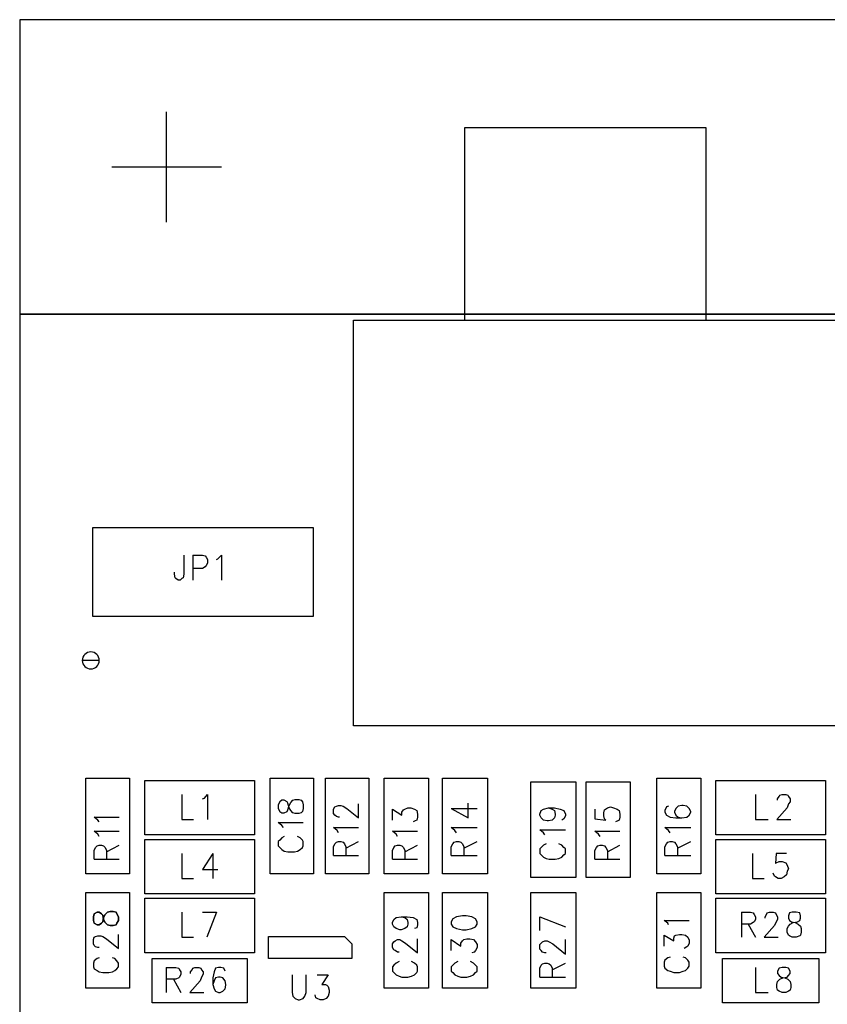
# Model space of a CAD drawing. Extents: x 11.9 to 28.1, y 10.8 to 21.2.
# Tile 32 of 56: x 15.2 to 16.3, y 17.8 to 19.1. Entities that reach past the tile are written whole.
import ezdxf

# ---------------------------------------------------------------- set-up
doc = ezdxf.new("R2010")
doc.units = 0
doc.layers.add('ASSYDWGTOP_pho', color=1, linetype='CONTINUOUS')

msp = doc.modelspace()

# ---------------------------------------------------------------- linework, layer by layer
at = {"layer": 'ASSYDWGTOP_pho'}
for points in [[(20.192, 19.136), (15.193, 19.136)], [(15.193, 19.136), (15.193, 18.736)], [(15.392, 19.011), (15.392, 18.861)], [(16.125, 18.989), (15.797, 18.989)], [(15.797, 18.989), (15.797, 18.728)], [(16.125, 18.728), (16.125, 18.989)], [(15.318, 18.936), (15.467, 18.936)], [(19.792, 18.736), (15.193, 18.736)], [(15.193, 18.736), (15.193, 13.986)], [(15.193, 18.736), (20.192, 18.736)], [(15.646, 18.728), (17.354, 18.728)], [(15.646, 18.177), (15.646, 18.728)], [(15.797, 18.728), (16.125, 18.728)], [(15.292, 18.446), (15.292, 18.326)], [(15.592, 18.446), (15.292, 18.446)], [(15.592, 18.326), (15.592, 18.446)], [(15.416, 18.409), (15.416, 18.383)], [(15.428, 18.409), (15.428, 18.375)], [(15.428, 18.409), (15.441, 18.409)], [(15.441, 18.409), (15.445, 18.408)], [(15.445, 18.408), (15.446, 18.406)], [(15.446, 18.406), (15.448, 18.403)], [(15.448, 18.398), (15.446, 18.395)], [(15.448, 18.403), (15.448, 18.398)], [(15.46, 18.403), (15.462, 18.404)], [(15.462, 18.404), (15.467, 18.409)], [(15.467, 18.409), (15.467, 18.375)], [(15.403, 18.383), (15.403, 18.386)], [(15.441, 18.391), (15.428, 18.391)], [(15.445, 18.393), (15.441, 18.391)], [(15.446, 18.395), (15.445, 18.393)], [(15.404, 18.378), (15.403, 18.383)], [(15.405, 18.377), (15.404, 18.378)], [(15.408, 18.375), (15.405, 18.377)], [(15.411, 18.375), (15.408, 18.375)], [(15.413, 18.377), (15.411, 18.375)], [(15.415, 18.378), (15.413, 18.377)], [(15.416, 18.383), (15.415, 18.378)], [(15.292, 18.326), (15.592, 18.326)], [(17.354, 18.177), (15.646, 18.177)], [(15.283, 17.976), (15.283, 18.106)], [(15.283, 18.106), (15.342, 18.106)], [(15.342, 18.106), (15.342, 17.976)], [(15.363, 18.103), (15.512, 18.103)], [(15.363, 18.029), (15.363, 18.103)], [(15.512, 18.103), (15.512, 18.029)], [(15.533, 17.976), (15.533, 18.106)], [(15.533, 18.106), (15.592, 18.106)], [(15.592, 18.106), (15.592, 17.976)], [(15.608, 17.976), (15.608, 18.106)], [(15.608, 18.106), (15.667, 18.106)], [(15.667, 18.106), (15.667, 17.976)], [(15.688, 17.976), (15.688, 18.106)], [(15.688, 18.106), (15.748, 18.106)], [(15.748, 18.106), (15.748, 17.976)], [(15.767, 17.976), (15.767, 18.106)], [(15.767, 18.106), (15.828, 18.106)], [(15.828, 18.106), (15.828, 17.976)], [(16.058, 17.976), (16.058, 18.106)], [(16.058, 18.106), (16.118, 18.106)], [(16.118, 18.106), (16.118, 17.976)], [(16.138, 18.103), (16.287, 18.103)], [(16.138, 18.029), (16.138, 18.103)], [(16.287, 18.103), (16.287, 18.029)], [(15.887, 17.971), (15.887, 18.101)], [(15.887, 18.101), (15.948, 18.101)], [(15.948, 18.101), (15.948, 17.971)], [(15.962, 17.971), (15.962, 18.101)], [(15.962, 18.101), (16.022, 18.101)], [(16.022, 18.101), (16.022, 17.971)], [(15.413, 18.084), (15.413, 18.05)], [(15.441, 18.078), (15.444, 18.079)], [(15.444, 18.079), (15.448, 18.084)], [(15.448, 18.084), (15.448, 18.05)], [(15.564, 18.076), (15.567, 18.077)], [(15.567, 18.077), (15.572, 18.077)], [(15.572, 18.077), (15.575, 18.076)], [(16.192, 18.084), (16.192, 18.05)], [(16.222, 18.078), (16.224, 18.081)], [(16.222, 18.076), (16.222, 18.078)], [(16.224, 18.081), (16.225, 18.083)], [(16.225, 18.083), (16.228, 18.084)], [(16.228, 18.084), (16.233, 18.084)], [(16.233, 18.084), (16.236, 18.083)], [(16.236, 18.083), (16.237, 18.081)], [(16.237, 18.081), (16.239, 18.078)], [(16.239, 18.078), (16.239, 18.074)], [(15.546, 18.074), (15.544, 18.07)], [(15.544, 18.07), (15.544, 18.065)], [(15.544, 18.065), (15.546, 18.061)], [(15.549, 18.076), (15.546, 18.074)], [(15.552, 18.076), (15.549, 18.076)], [(15.556, 18.074), (15.552, 18.076)], [(15.557, 18.072), (15.556, 18.074)], [(15.556, 18.061), (15.557, 18.063)], [(15.559, 18.066), (15.557, 18.072)], [(15.557, 18.063), (15.559, 18.069)], [(15.559, 18.069), (15.561, 18.073)], [(15.561, 18.062), (15.559, 18.066)], [(15.561, 18.073), (15.564, 18.076)], [(15.575, 18.076), (15.577, 18.074)], [(15.577, 18.074), (15.578, 18.07)], [(15.578, 18.065), (15.577, 18.061)], [(15.578, 18.07), (15.578, 18.065)], [(15.619, 18.064), (15.621, 18.067)], [(15.619, 18.058), (15.619, 18.064)], [(15.621, 18.067), (15.623, 18.068)], [(15.623, 18.068), (15.626, 18.069)], [(15.626, 18.069), (15.629, 18.069)], [(15.629, 18.069), (15.632, 18.068)], [(15.632, 18.068), (15.637, 18.065)], [(15.637, 18.065), (15.653, 18.052)], [(15.653, 18.052), (15.653, 18.071)], [(15.699, 18.049), (15.699, 18.064)], [(15.699, 18.064), (15.712, 18.056)], [(15.712, 18.06), (15.714, 18.063)], [(15.714, 18.063), (15.716, 18.064)], [(15.716, 18.064), (15.72, 18.066)], [(15.72, 18.066), (15.724, 18.066)], [(15.724, 18.066), (15.729, 18.064)], [(15.729, 18.064), (15.732, 18.062)], [(15.779, 18.065), (15.802, 18.052)], [(15.779, 18.065), (15.814, 18.065)], [(15.802, 18.052), (15.802, 18.072)], [(15.901, 18.062), (15.904, 18.064)], [(15.904, 18.064), (15.911, 18.066)], [(15.911, 18.066), (15.916, 18.064)], [(15.911, 18.066), (15.919, 18.066)], [(15.916, 18.064), (15.919, 18.062)], [(15.919, 18.066), (15.927, 18.064)], [(15.927, 18.064), (15.932, 18.062)], [(15.974, 18.064), (15.974, 18.051)], [(15.986, 18.059), (15.987, 18.063)], [(15.987, 18.063), (15.991, 18.066)], [(15.991, 18.066), (15.995, 18.067)], [(15.995, 18.067), (15.999, 18.066)], [(15.999, 18.066), (16.004, 18.064)], [(16.004, 18.064), (16.007, 18.062)], [(16.071, 18.067), (16.069, 18.062)], [(16.074, 18.068), (16.071, 18.067)], [(16.084, 18.065), (16.082, 18.061)], [(16.087, 18.068), (16.084, 18.065)], [(16.092, 18.069), (16.087, 18.068)], [(16.094, 18.069), (16.092, 18.069)], [(16.099, 18.068), (16.094, 18.069)], [(16.102, 18.065), (16.099, 18.068)], [(16.104, 18.061), (16.102, 18.065)], [(16.235, 18.066), (16.221, 18.05)], [(16.237, 18.071), (16.235, 18.066)], [(16.239, 18.074), (16.237, 18.071)], [(15.299, 18.049), (15.294, 18.053)], [(15.294, 18.053), (15.328, 18.053)], [(15.413, 18.05), (15.429, 18.05)], [(15.546, 18.061), (15.549, 18.059)], [(15.549, 18.059), (15.552, 18.059)], [(15.552, 18.059), (15.556, 18.061)], [(15.564, 18.059), (15.561, 18.062)], [(15.567, 18.058), (15.564, 18.059)], [(15.572, 18.058), (15.567, 18.058)], [(15.575, 18.059), (15.572, 18.058)], [(15.577, 18.061), (15.575, 18.059)], [(15.621, 18.056), (15.619, 18.058)], [(15.623, 18.054), (15.621, 18.056)], [(15.626, 18.053), (15.623, 18.054)], [(15.627, 18.053), (15.626, 18.053)], [(15.712, 18.056), (15.712, 18.06)], [(15.732, 18.062), (15.733, 18.057)], [(15.733, 18.053), (15.732, 18.049)], [(15.733, 18.057), (15.733, 18.053)], [(15.899, 18.057), (15.901, 18.062)], [(15.899, 18.056), (15.899, 18.057)], [(15.901, 18.052), (15.899, 18.056)], [(15.904, 18.049), (15.901, 18.052)], [(15.919, 18.052), (15.916, 18.049)], [(15.919, 18.062), (15.92, 18.057)], [(15.92, 18.056), (15.919, 18.052)], [(15.92, 18.057), (15.92, 18.056)], [(15.932, 18.051), (15.929, 18.049)], [(15.932, 18.062), (15.934, 18.057)], [(15.934, 18.055), (15.932, 18.051)], [(15.934, 18.057), (15.934, 18.055)], [(15.974, 18.051), (15.989, 18.049)], [(15.986, 18.055), (15.986, 18.059)], [(15.987, 18.051), (15.986, 18.055)], [(15.989, 18.049), (15.987, 18.051)], [(16.007, 18.062), (16.008, 18.057)], [(16.008, 18.053), (16.007, 18.049)], [(16.008, 18.057), (16.008, 18.053)], [(16.069, 18.062), (16.069, 18.06)], [(16.069, 18.06), (16.071, 18.056)], [(16.071, 18.056), (16.076, 18.053)], [(16.076, 18.053), (16.084, 18.052)], [(16.082, 18.061), (16.082, 18.06)], [(16.082, 18.06), (16.084, 18.056)], [(16.084, 18.056), (16.087, 18.053)], [(16.084, 18.052), (16.092, 18.052)], [(16.087, 18.053), (16.092, 18.052)], [(16.092, 18.052), (16.099, 18.053)], [(16.099, 18.053), (16.102, 18.056)], [(16.102, 18.056), (16.104, 18.06)], [(16.104, 18.06), (16.104, 18.061)], [(16.192, 18.05), (16.209, 18.05)], [(16.221, 18.05), (16.24, 18.05)], [(15.301, 18.047), (15.299, 18.049)], [(15.549, 18.042), (15.544, 18.046)], [(15.544, 18.046), (15.578, 18.046)], [(15.551, 18.039), (15.549, 18.042)], [(15.624, 18.035), (15.619, 18.039)], [(15.619, 18.039), (15.653, 18.039)], [(15.73, 18.048), (15.727, 18.047)], [(15.732, 18.049), (15.73, 18.048)], [(15.784, 18.035), (15.779, 18.039)], [(15.779, 18.039), (15.814, 18.039)], [(15.909, 18.048), (15.904, 18.049)], [(15.911, 18.048), (15.909, 18.048)], [(15.916, 18.049), (15.911, 18.048)], [(16.005, 18.048), (16.002, 18.047)], [(16.007, 18.049), (16.005, 18.048)], [(16.074, 18.035), (16.069, 18.039)], [(16.069, 18.039), (16.104, 18.039)], [(15.299, 18.03), (15.294, 18.034)], [(15.294, 18.034), (15.328, 18.034)], [(15.301, 18.027), (15.299, 18.03)], [(15.512, 18.029), (15.363, 18.029)], [(15.363, 17.949), (15.363, 18.023)], [(15.363, 18.023), (15.512, 18.023)], [(15.512, 18.023), (15.512, 17.949)], [(15.549, 18.025), (15.546, 18.022)], [(15.552, 18.027), (15.549, 18.025)], [(15.574, 18.025), (15.57, 18.027)], [(15.577, 18.022), (15.574, 18.025)], [(15.626, 18.032), (15.624, 18.035)], [(15.704, 18.03), (15.699, 18.034)], [(15.699, 18.034), (15.733, 18.034)], [(15.706, 18.027), (15.704, 18.03)], [(15.786, 18.032), (15.784, 18.035)], [(15.904, 18.032), (15.899, 18.036)], [(15.899, 18.036), (15.934, 18.036)], [(15.906, 18.029), (15.904, 18.032)], [(15.979, 18.03), (15.974, 18.034)], [(15.974, 18.034), (16.008, 18.034)], [(15.981, 18.027), (15.979, 18.03)], [(16.076, 18.032), (16.074, 18.035)], [(16.287, 18.029), (16.138, 18.029)], [(16.138, 17.949), (16.138, 18.023)], [(16.138, 18.023), (16.287, 18.023)], [(16.287, 18.023), (16.287, 17.949)], [(15.294, 18.008), (15.296, 18.012)], [(15.296, 18.012), (15.298, 18.014)], [(15.298, 18.014), (15.301, 18.015)], [(15.301, 18.015), (15.304, 18.015)], [(15.304, 18.015), (15.307, 18.014)], [(15.307, 18.014), (15.309, 18.012)], [(15.309, 18.012), (15.311, 18.008)], [(15.311, 18.006), (15.328, 18.015)], [(15.546, 18.022), (15.544, 18.02)], [(15.544, 18.02), (15.544, 18.014)], [(15.544, 18.014), (15.546, 18.012)], [(15.546, 18.012), (15.549, 18.009)], [(15.574, 18.009), (15.577, 18.012)], [(15.578, 18.02), (15.577, 18.022)], [(15.577, 18.012), (15.578, 18.014)], [(15.578, 18.014), (15.578, 18.02)], [(15.619, 18.013), (15.621, 18.017)], [(15.619, 18.001), (15.619, 18.013)], [(15.621, 18.017), (15.623, 18.019)], [(15.623, 18.019), (15.626, 18.02)], [(15.626, 18.02), (15.629, 18.02)], [(15.629, 18.02), (15.632, 18.019)], [(15.632, 18.019), (15.634, 18.017)], [(15.634, 18.017), (15.636, 18.013)], [(15.636, 18.011), (15.653, 18.02)], [(15.636, 18.013), (15.636, 18.001)], [(15.699, 18.008), (15.701, 18.012)], [(15.701, 18.012), (15.703, 18.014)], [(15.703, 18.014), (15.706, 18.015)], [(15.706, 18.015), (15.709, 18.015)], [(15.709, 18.015), (15.712, 18.014)], [(15.712, 18.014), (15.714, 18.012)], [(15.714, 18.012), (15.716, 18.008)], [(15.716, 18.006), (15.733, 18.015)], [(15.779, 18.013), (15.781, 18.017)], [(15.779, 18.001), (15.779, 18.013)], [(15.781, 18.017), (15.783, 18.019)], [(15.783, 18.019), (15.786, 18.02)], [(15.786, 18.02), (15.789, 18.02)], [(15.789, 18.02), (15.792, 18.019)], [(15.792, 18.019), (15.794, 18.017)], [(15.794, 18.017), (15.796, 18.013)], [(15.796, 18.011), (15.814, 18.02)], [(15.796, 18.013), (15.796, 18.001)], [(15.901, 18.012), (15.899, 18.01)], [(15.899, 18.01), (15.899, 18.004)], [(15.904, 18.015), (15.901, 18.012)], [(15.908, 18.017), (15.904, 18.015)], [(15.929, 18.015), (15.925, 18.017)], [(15.932, 18.012), (15.929, 18.015)], [(15.934, 18.01), (15.932, 18.012)], [(15.934, 18.004), (15.934, 18.01)], [(15.974, 18.008), (15.976, 18.012)], [(15.976, 18.012), (15.978, 18.014)], [(15.978, 18.014), (15.981, 18.015)], [(15.981, 18.015), (15.984, 18.015)], [(15.984, 18.015), (15.987, 18.014)], [(15.987, 18.014), (15.989, 18.012)], [(15.989, 18.012), (15.991, 18.008)], [(15.991, 18.006), (16.008, 18.015)], [(16.069, 18.013), (16.071, 18.017)], [(16.069, 18.001), (16.069, 18.013)], [(16.071, 18.017), (16.073, 18.019)], [(16.073, 18.019), (16.076, 18.02)], [(16.076, 18.02), (16.079, 18.02)], [(16.079, 18.02), (16.082, 18.019)], [(16.082, 18.019), (16.084, 18.017)], [(16.084, 18.017), (16.086, 18.013)], [(16.086, 18.011), (16.104, 18.02)], [(16.086, 18.013), (16.086, 18.001)], [(15.294, 17.996), (15.294, 18.008)], [(15.311, 18.008), (15.311, 17.996)], [(15.413, 18.004), (15.413, 17.97)], [(15.455, 18.004), (15.441, 17.982)], [(15.455, 18.004), (15.455, 17.97)], [(15.549, 18.009), (15.552, 18.007)], [(15.552, 18.007), (15.557, 18.006)], [(15.557, 18.006), (15.566, 18.006)], [(15.566, 18.006), (15.57, 18.007)], [(15.57, 18.007), (15.574, 18.009)], [(15.619, 18.001), (15.653, 18.001)], [(15.699, 17.996), (15.699, 18.008)], [(15.716, 18.008), (15.716, 17.996)], [(15.779, 18.001), (15.814, 18.001)], [(15.899, 18.004), (15.901, 18.002)], [(15.901, 18.002), (15.904, 17.999)], [(15.904, 17.999), (15.908, 17.997)], [(15.908, 17.997), (15.912, 17.996)], [(15.92, 17.996), (15.925, 17.997)], [(15.925, 17.997), (15.929, 17.999)], [(15.929, 17.999), (15.932, 18.002)], [(15.932, 18.002), (15.934, 18.004)], [(15.974, 17.996), (15.974, 18.008)], [(15.991, 18.008), (15.991, 17.996)], [(16.069, 18.001), (16.104, 18.001)], [(16.188, 18.004), (16.188, 17.97)], [(16.22, 18.004), (16.219, 17.99)], [(16.234, 18.004), (16.22, 18.004)], [(15.294, 17.996), (15.328, 17.996)], [(15.699, 17.996), (15.733, 17.996)], [(15.912, 17.996), (15.92, 17.996)], [(15.974, 17.996), (16.008, 17.996)], [(16.219, 17.99), (16.22, 17.991)], [(16.22, 17.991), (16.224, 17.993)], [(16.224, 17.993), (16.228, 17.993)], [(16.228, 17.993), (16.233, 17.991)], [(16.233, 17.991), (16.235, 17.988)], [(16.235, 17.988), (16.237, 17.983)], [(16.237, 17.983), (16.235, 17.98)], [(15.342, 17.976), (15.283, 17.976)], [(15.413, 17.97), (15.429, 17.97)], [(15.441, 17.982), (15.462, 17.982)], [(15.592, 17.976), (15.533, 17.976)], [(15.667, 17.976), (15.608, 17.976)], [(15.748, 17.976), (15.688, 17.976)], [(15.828, 17.976), (15.767, 17.976)], [(15.948, 17.971), (15.887, 17.971)], [(16.022, 17.971), (15.962, 17.971)], [(16.118, 17.976), (16.058, 17.976)], [(16.188, 17.97), (16.204, 17.97)], [(16.218, 17.973), (16.216, 17.977)], [(16.219, 17.972), (16.218, 17.973)], [(16.223, 17.97), (16.219, 17.972)], [(16.227, 17.97), (16.223, 17.97)], [(16.231, 17.972), (16.227, 17.97)], [(16.234, 17.975), (16.231, 17.972)], [(16.235, 17.98), (16.234, 17.975)], [(15.283, 17.821), (15.283, 17.951)], [(15.283, 17.951), (15.342, 17.951)], [(15.342, 17.951), (15.342, 17.821)], [(15.512, 17.949), (15.363, 17.949)], [(15.363, 17.943), (15.512, 17.943)], [(15.363, 17.869), (15.363, 17.943)], [(15.512, 17.943), (15.512, 17.869)], [(15.688, 17.821), (15.688, 17.951)], [(15.688, 17.951), (15.748, 17.951)], [(15.748, 17.951), (15.748, 17.821)], [(15.767, 17.821), (15.767, 17.951)], [(15.767, 17.951), (15.828, 17.951)], [(15.828, 17.951), (15.828, 17.821)], [(15.887, 17.821), (15.887, 17.951)], [(15.887, 17.951), (15.948, 17.951)], [(15.948, 17.951), (15.948, 17.821)], [(16.058, 17.821), (16.058, 17.951)], [(16.058, 17.951), (16.118, 17.951)], [(16.118, 17.951), (16.118, 17.821)], [(16.287, 17.949), (16.138, 17.949)], [(16.138, 17.943), (16.287, 17.943)], [(16.138, 17.869), (16.138, 17.943)], [(16.287, 17.943), (16.287, 17.869)], [(15.413, 17.924), (15.413, 17.89)], [(15.441, 17.924), (15.46, 17.924)], [(15.46, 17.924), (15.447, 17.89)], [(15.701, 17.914), (15.704, 17.917)], [(15.704, 17.917), (15.711, 17.918)], [(15.711, 17.918), (15.716, 17.917)], [(15.711, 17.918), (15.719, 17.918)], [(15.716, 17.917), (15.719, 17.914)], [(15.719, 17.918), (15.727, 17.917)], [(15.727, 17.917), (15.732, 17.914)], [(15.786, 17.918), (15.781, 17.915)], [(15.794, 17.919), (15.786, 17.918)], [(15.799, 17.919), (15.794, 17.919)], [(15.807, 17.918), (15.799, 17.919)], [(15.812, 17.915), (15.807, 17.918)], [(15.899, 17.918), (15.934, 17.904)], [(15.899, 17.899), (15.899, 17.918)], [(16.173, 17.924), (16.173, 17.89)], [(16.173, 17.924), (16.185, 17.924)], [(16.185, 17.924), (16.189, 17.923)], [(16.189, 17.923), (16.19, 17.921)], [(16.19, 17.921), (16.192, 17.918)], [(16.192, 17.918), (16.192, 17.914)], [(16.205, 17.918), (16.207, 17.921)], [(16.205, 17.916), (16.205, 17.918)], [(16.207, 17.921), (16.208, 17.923)], [(16.208, 17.923), (16.211, 17.924)], [(16.211, 17.924), (16.216, 17.924)], [(16.216, 17.924), (16.219, 17.923)], [(16.219, 17.923), (16.22, 17.921)], [(16.22, 17.921), (16.222, 17.918)], [(16.222, 17.918), (16.222, 17.914)], [(16.238, 17.923), (16.237, 17.919)], [(16.237, 17.919), (16.237, 17.916)], [(16.237, 17.916), (16.238, 17.913)], [(16.242, 17.924), (16.238, 17.923)], [(16.247, 17.924), (16.242, 17.924)], [(16.252, 17.923), (16.247, 17.924)], [(16.253, 17.919), (16.252, 17.923)], [(16.252, 17.913), (16.253, 17.916)], [(16.253, 17.916), (16.253, 17.919)], [(15.699, 17.91), (15.701, 17.914)], [(15.699, 17.908), (15.699, 17.91)], [(15.701, 17.904), (15.699, 17.908)], [(15.704, 17.902), (15.701, 17.904)], [(15.719, 17.904), (15.716, 17.902)], [(15.719, 17.914), (15.72, 17.91)], [(15.72, 17.908), (15.719, 17.904)], [(15.72, 17.91), (15.72, 17.908)], [(15.732, 17.903), (15.729, 17.902)], [(15.732, 17.914), (15.733, 17.91)], [(15.733, 17.907), (15.732, 17.903)], [(15.733, 17.91), (15.733, 17.907)], [(15.781, 17.915), (15.779, 17.911)], [(15.779, 17.911), (15.779, 17.908)], [(15.779, 17.908), (15.781, 17.904)], [(15.781, 17.904), (15.786, 17.902)], [(15.807, 17.902), (15.812, 17.904)], [(15.814, 17.911), (15.812, 17.915)], [(15.812, 17.904), (15.814, 17.908)], [(15.814, 17.908), (15.814, 17.911)], [(16.073, 17.909), (16.068, 17.913)], [(16.068, 17.913), (16.102, 17.913)], [(16.074, 17.907), (16.073, 17.909)], [(16.185, 17.908), (16.173, 17.908)], [(16.182, 17.908), (16.192, 17.89)], [(16.189, 17.91), (16.185, 17.908)], [(16.19, 17.911), (16.189, 17.91)], [(16.192, 17.914), (16.19, 17.911)], [(16.218, 17.906), (16.204, 17.89)], [(16.22, 17.911), (16.218, 17.906)], [(16.222, 17.914), (16.22, 17.911)], [(16.235, 17.902), (16.237, 17.905)], [(16.237, 17.905), (16.239, 17.908)], [(16.238, 17.913), (16.241, 17.911)], [(16.239, 17.908), (16.243, 17.91)], [(16.241, 17.911), (16.246, 17.91)], [(16.243, 17.91), (16.249, 17.911)], [(16.246, 17.91), (16.25, 17.908)], [(16.249, 17.911), (16.252, 17.913)], [(16.25, 17.908), (16.253, 17.905)], [(16.253, 17.905), (16.254, 17.902)], [(15.293, 17.887), (15.294, 17.89)], [(15.294, 17.89), (15.296, 17.891)], [(15.296, 17.891), (15.299, 17.892)], [(15.299, 17.892), (15.303, 17.892)], [(15.303, 17.892), (15.306, 17.891)], [(15.306, 17.891), (15.311, 17.888)], [(15.327, 17.875), (15.327, 17.894)], [(15.413, 17.89), (15.429, 17.89)], [(15.531, 17.891), (15.634, 17.891)], [(15.531, 17.861), (15.531, 17.891)], [(15.634, 17.891), (15.644, 17.881)], [(15.709, 17.9), (15.704, 17.902)], [(15.711, 17.9), (15.709, 17.9)], [(15.716, 17.902), (15.711, 17.9)], [(15.786, 17.902), (15.794, 17.9)], [(15.794, 17.9), (15.799, 17.9)], [(15.799, 17.9), (15.807, 17.902)], [(16.068, 17.878), (16.068, 17.893)], [(16.068, 17.893), (16.081, 17.885)], [(16.081, 17.889), (16.082, 17.892)], [(16.082, 17.892), (16.084, 17.893)], [(16.084, 17.893), (16.089, 17.894)], [(16.089, 17.894), (16.092, 17.894)], [(16.092, 17.894), (16.097, 17.893)], [(16.097, 17.893), (16.1, 17.89)], [(16.1, 17.89), (16.102, 17.886)], [(16.204, 17.89), (16.223, 17.89)], [(16.235, 17.897), (16.235, 17.902)], [(16.237, 17.893), (16.235, 17.897)], [(16.238, 17.892), (16.237, 17.893)], [(16.242, 17.89), (16.238, 17.892)], [(16.247, 17.89), (16.242, 17.89)], [(16.252, 17.892), (16.247, 17.89)], [(16.253, 17.893), (16.252, 17.892)], [(16.254, 17.897), (16.253, 17.893)], [(16.254, 17.902), (16.254, 17.897)], [(15.293, 17.881), (15.293, 17.887)], [(15.294, 17.879), (15.293, 17.881)], [(15.296, 17.877), (15.294, 17.879)], [(15.299, 17.876), (15.296, 17.877)], [(15.301, 17.876), (15.299, 17.876)], [(15.311, 17.888), (15.327, 17.875)], [(15.644, 17.881), (15.644, 17.861)], [(15.699, 17.881), (15.701, 17.884)], [(15.699, 17.876), (15.699, 17.881)], [(15.701, 17.873), (15.699, 17.876)], [(15.701, 17.884), (15.703, 17.885)], [(15.703, 17.885), (15.706, 17.887)], [(15.706, 17.887), (15.709, 17.887)], [(15.709, 17.887), (15.712, 17.885)], [(15.712, 17.885), (15.717, 17.882)], [(15.717, 17.882), (15.733, 17.869)], [(15.733, 17.869), (15.733, 17.888)], [(15.779, 17.872), (15.779, 17.887)], [(15.779, 17.887), (15.792, 17.878)], [(15.792, 17.882), (15.794, 17.885)], [(15.792, 17.878), (15.792, 17.882)], [(15.794, 17.885), (15.796, 17.887)], [(15.796, 17.887), (15.8, 17.888)], [(15.8, 17.888), (15.804, 17.888)], [(15.804, 17.888), (15.809, 17.887)], [(15.809, 17.887), (15.812, 17.884)], [(15.812, 17.884), (15.814, 17.88)], [(15.814, 17.876), (15.812, 17.872)], [(15.814, 17.88), (15.814, 17.876)], [(15.899, 17.88), (15.901, 17.882)], [(15.899, 17.874), (15.899, 17.88)], [(15.901, 17.882), (15.903, 17.884)], [(15.903, 17.884), (15.906, 17.885)], [(15.906, 17.885), (15.909, 17.885)], [(15.909, 17.885), (15.912, 17.884)], [(15.912, 17.884), (15.917, 17.881)], [(15.917, 17.881), (15.934, 17.867)], [(15.934, 17.867), (15.934, 17.887)], [(16.081, 17.885), (16.081, 17.889)], [(16.099, 17.877), (16.095, 17.875)], [(16.1, 17.878), (16.099, 17.877)], [(16.102, 17.882), (16.1, 17.878)], [(16.102, 17.886), (16.102, 17.882)], [(15.512, 17.869), (15.363, 17.869)], [(15.703, 17.872), (15.701, 17.873)], [(15.706, 17.87), (15.703, 17.872)], [(15.708, 17.87), (15.706, 17.87)], [(15.81, 17.87), (15.807, 17.869)], [(15.812, 17.872), (15.81, 17.87)], [(15.901, 17.872), (15.899, 17.874)], [(15.903, 17.87), (15.901, 17.872)], [(15.906, 17.869), (15.903, 17.87)], [(15.908, 17.869), (15.906, 17.869)], [(16.076, 17.863), (16.073, 17.862)], [(16.097, 17.862), (16.094, 17.863)], [(16.287, 17.869), (16.138, 17.869)], [(15.294, 17.858), (15.293, 17.855)], [(15.293, 17.855), (15.293, 17.85)], [(15.293, 17.85), (15.294, 17.847)], [(15.298, 17.861), (15.294, 17.858)], [(15.301, 17.862), (15.298, 17.861)], [(15.322, 17.861), (15.319, 17.862)], [(15.325, 17.858), (15.322, 17.861)], [(15.327, 17.855), (15.325, 17.858)], [(15.325, 17.847), (15.327, 17.85)], [(15.327, 17.85), (15.327, 17.855)], [(15.373, 17.801), (15.373, 17.861)], [(15.373, 17.861), (15.502, 17.861)], [(15.392, 17.849), (15.392, 17.815)], [(15.392, 17.849), (15.405, 17.849)], [(15.405, 17.849), (15.409, 17.848)], [(15.428, 17.848), (15.431, 17.849)], [(15.431, 17.849), (15.436, 17.849)], [(15.436, 17.849), (15.439, 17.848)], [(15.463, 17.849), (15.459, 17.848)], [(15.466, 17.849), (15.463, 17.849)], [(15.47, 17.848), (15.466, 17.849)], [(15.502, 17.861), (15.502, 17.801)], [(15.644, 17.861), (15.531, 17.861)], [(15.701, 17.852), (15.699, 17.85)], [(15.699, 17.85), (15.699, 17.844)], [(15.704, 17.855), (15.701, 17.852)], [(15.708, 17.857), (15.704, 17.855)], [(15.729, 17.855), (15.725, 17.857)], [(15.732, 17.852), (15.729, 17.855)], [(15.733, 17.85), (15.732, 17.852)], [(15.733, 17.844), (15.733, 17.85)], [(15.781, 17.852), (15.779, 17.85)], [(15.779, 17.85), (15.779, 17.844)], [(15.784, 17.855), (15.781, 17.852)], [(15.788, 17.857), (15.784, 17.855)], [(15.809, 17.855), (15.805, 17.857)], [(15.812, 17.852), (15.809, 17.855)], [(15.814, 17.85), (15.812, 17.852)], [(15.814, 17.844), (15.814, 17.85)], [(15.899, 17.848), (15.901, 17.852)], [(15.901, 17.852), (15.903, 17.854)], [(15.903, 17.854), (15.906, 17.855)], [(15.906, 17.855), (15.909, 17.855)], [(15.909, 17.855), (15.912, 17.854)], [(15.912, 17.854), (15.914, 17.852)], [(15.914, 17.852), (15.916, 17.848)], [(15.916, 17.846), (15.934, 17.855)], [(16.069, 17.859), (16.068, 17.856)], [(16.068, 17.856), (16.068, 17.851)], [(16.068, 17.851), (16.069, 17.848)], [(16.073, 17.862), (16.069, 17.859)], [(16.1, 17.859), (16.097, 17.862)], [(16.102, 17.856), (16.1, 17.859)], [(16.1, 17.848), (16.102, 17.851)], [(16.102, 17.851), (16.102, 17.856)], [(16.147, 17.801), (16.147, 17.861)], [(16.147, 17.861), (16.278, 17.861)], [(16.192, 17.849), (16.192, 17.815)], [(16.228, 17.849), (16.224, 17.848)], [(16.233, 17.849), (16.228, 17.849)], [(16.237, 17.848), (16.233, 17.849)], [(16.278, 17.861), (16.278, 17.801)], [(15.294, 17.847), (15.298, 17.845)], [(15.298, 17.845), (15.301, 17.843)], [(15.301, 17.843), (15.306, 17.842)], [(15.306, 17.842), (15.314, 17.842)], [(15.314, 17.842), (15.319, 17.843)], [(15.319, 17.843), (15.322, 17.845)], [(15.322, 17.845), (15.325, 17.847)], [(15.409, 17.848), (15.41, 17.846)], [(15.41, 17.836), (15.409, 17.835)], [(15.41, 17.846), (15.412, 17.843)], [(15.412, 17.84), (15.41, 17.836)], [(15.412, 17.843), (15.412, 17.84)], [(15.425, 17.843), (15.427, 17.846)], [(15.425, 17.841), (15.425, 17.843)], [(15.427, 17.846), (15.428, 17.848)], [(15.44, 17.836), (15.438, 17.831)], [(15.439, 17.848), (15.44, 17.846)], [(15.44, 17.846), (15.442, 17.843)], [(15.442, 17.84), (15.44, 17.836)], [(15.442, 17.843), (15.442, 17.84)], [(15.457, 17.843), (15.455, 17.835)], [(15.459, 17.848), (15.457, 17.843)], [(15.463, 17.836), (15.459, 17.835)], [(15.465, 17.836), (15.463, 17.836)], [(15.469, 17.835), (15.465, 17.836)], [(15.472, 17.844), (15.47, 17.848)], [(15.563, 17.839), (15.563, 17.815)], [(15.582, 17.815), (15.582, 17.839)], [(15.597, 17.839), (15.612, 17.839)], [(15.612, 17.839), (15.603, 17.826)], [(15.699, 17.844), (15.701, 17.842)], [(15.701, 17.842), (15.704, 17.839)], [(15.704, 17.839), (15.708, 17.837)], [(15.708, 17.837), (15.712, 17.836)], [(15.712, 17.836), (15.72, 17.836)], [(15.72, 17.836), (15.725, 17.837)], [(15.725, 17.837), (15.729, 17.839)], [(15.729, 17.839), (15.732, 17.842)], [(15.732, 17.842), (15.733, 17.844)], [(15.779, 17.844), (15.781, 17.842)], [(15.781, 17.842), (15.784, 17.839)], [(15.784, 17.839), (15.788, 17.837)], [(15.788, 17.837), (15.792, 17.836)], [(15.792, 17.836), (15.8, 17.836)], [(15.8, 17.836), (15.805, 17.837)], [(15.805, 17.837), (15.809, 17.839)], [(15.809, 17.839), (15.812, 17.842)], [(15.812, 17.842), (15.814, 17.844)], [(15.899, 17.836), (15.899, 17.848)], [(15.899, 17.836), (15.934, 17.836)], [(15.916, 17.848), (15.916, 17.836)], [(16.069, 17.848), (16.073, 17.845)], [(16.073, 17.845), (16.076, 17.844)], [(16.076, 17.844), (16.081, 17.842)], [(16.081, 17.842), (16.089, 17.842)], [(16.089, 17.842), (16.094, 17.844)], [(16.094, 17.844), (16.097, 17.845)], [(16.097, 17.845), (16.1, 17.848)], [(16.224, 17.848), (16.222, 17.844)], [(16.222, 17.844), (16.222, 17.841)], [(16.222, 17.841), (16.224, 17.838)], [(16.224, 17.838), (16.227, 17.836)], [(16.227, 17.836), (16.232, 17.835)], [(16.229, 17.835), (16.235, 17.836)], [(16.235, 17.836), (16.237, 17.838)], [(16.239, 17.844), (16.237, 17.848)], [(16.237, 17.838), (16.239, 17.841)], [(16.239, 17.841), (16.239, 17.844)], [(15.405, 17.833), (15.392, 17.833)], [(15.402, 17.833), (15.412, 17.815)], [(15.409, 17.835), (15.405, 17.833)], [(15.438, 17.831), (15.424, 17.815)], [(15.455, 17.835), (15.455, 17.826)], [(15.457, 17.831), (15.455, 17.826)], [(15.455, 17.826), (15.457, 17.82)], [(15.459, 17.835), (15.457, 17.831)], [(15.472, 17.831), (15.469, 17.835)], [(15.473, 17.826), (15.472, 17.831)], [(15.472, 17.82), (15.473, 17.825)], [(15.473, 17.825), (15.473, 17.826)], [(15.603, 17.826), (15.608, 17.826)], [(15.608, 17.826), (15.61, 17.825)], [(15.61, 17.825), (15.612, 17.823)], [(15.612, 17.823), (15.613, 17.818)], [(16.221, 17.826), (16.222, 17.83)], [(16.221, 17.822), (16.221, 17.826)], [(16.222, 17.83), (16.225, 17.833)], [(16.225, 17.833), (16.229, 17.835)], [(16.232, 17.835), (16.236, 17.833)], [(16.236, 17.833), (16.239, 17.83)], [(16.239, 17.83), (16.24, 17.826)], [(16.24, 17.826), (16.24, 17.822)], [(15.342, 17.821), (15.283, 17.821)], [(15.424, 17.815), (15.443, 17.815)], [(15.457, 17.82), (15.459, 17.817)], [(15.459, 17.817), (15.463, 17.815)], [(15.463, 17.815), (15.465, 17.815)], [(15.465, 17.815), (15.469, 17.817)], [(15.469, 17.817), (15.472, 17.82)], [(15.563, 17.815), (15.564, 17.81)], [(15.564, 17.81), (15.567, 17.807)], [(15.578, 17.807), (15.58, 17.81)], [(15.58, 17.81), (15.582, 17.815)], [(15.595, 17.808), (15.594, 17.812)], [(15.612, 17.81), (15.609, 17.807)], [(15.613, 17.815), (15.612, 17.81)], [(15.613, 17.818), (15.613, 17.815)], [(15.748, 17.821), (15.688, 17.821)], [(15.828, 17.821), (15.767, 17.821)], [(15.948, 17.821), (15.887, 17.821)], [(16.118, 17.821), (16.058, 17.821)], [(16.192, 17.815), (16.209, 17.815)], [(16.222, 17.818), (16.221, 17.822)], [(16.224, 17.817), (16.222, 17.818)], [(16.228, 17.815), (16.224, 17.817)], [(16.233, 17.815), (16.228, 17.815)], [(16.237, 17.817), (16.233, 17.815)], [(16.239, 17.818), (16.237, 17.817)], [(16.24, 17.822), (16.239, 17.818)], [(15.502, 17.801), (15.373, 17.801)], [(15.567, 17.807), (15.571, 17.805)], [(15.571, 17.805), (15.573, 17.805)], [(15.573, 17.805), (15.578, 17.807)], [(15.597, 17.807), (15.595, 17.808)], [(15.601, 17.805), (15.597, 17.807)], [(15.605, 17.805), (15.601, 17.805)], [(15.609, 17.807), (15.605, 17.805)], [(16.278, 17.801), (16.147, 17.801)]]:
    msp.add_lwpolyline(points, dxfattribs=at)
for points in [[(15.301, 18.266, 1), (15.278, 18.266, 1)], [(15.278, 18.266, 1), (15.301, 18.266)]]:
    msp.add_lwpolyline(points, format="xyb", close=True, dxfattribs=at)
for points in [[(15.294, 17.922), (15.293, 17.918)], [(15.293, 17.918), (15.293, 17.913)], [(15.298, 17.924), (15.294, 17.922)], [(15.301, 17.924), (15.298, 17.924)], [(15.304, 17.922), (15.301, 17.924)], [(15.306, 17.92), (15.304, 17.922)], [(15.307, 17.914), (15.306, 17.92)], [(15.306, 17.911), (15.307, 17.917)], [(15.307, 17.917), (15.309, 17.921)], [(15.309, 17.921), (15.312, 17.924)], [(15.312, 17.924), (15.316, 17.925)], [(15.316, 17.925), (15.32, 17.925)], [(15.32, 17.925), (15.324, 17.924)], [(15.324, 17.924), (15.325, 17.922)], [(15.325, 17.922), (15.327, 17.918)], [(15.327, 17.918), (15.327, 17.913)], [(15.293, 17.913), (15.294, 17.909)], [(15.294, 17.909), (15.298, 17.907)], [(15.298, 17.907), (15.301, 17.907)], [(15.301, 17.907), (15.304, 17.909)], [(15.304, 17.909), (15.306, 17.911)], [(15.309, 17.91), (15.307, 17.914)], [(15.312, 17.907), (15.309, 17.91)], [(15.316, 17.906), (15.312, 17.907)], [(15.32, 17.906), (15.316, 17.906)], [(15.324, 17.907), (15.32, 17.906)], [(15.325, 17.909), (15.324, 17.907)], [(15.327, 17.913), (15.325, 17.909)]]:
    msp.add_lwpolyline(points, close=True, dxfattribs=at)

doc.saveas('drawing.dxf')
